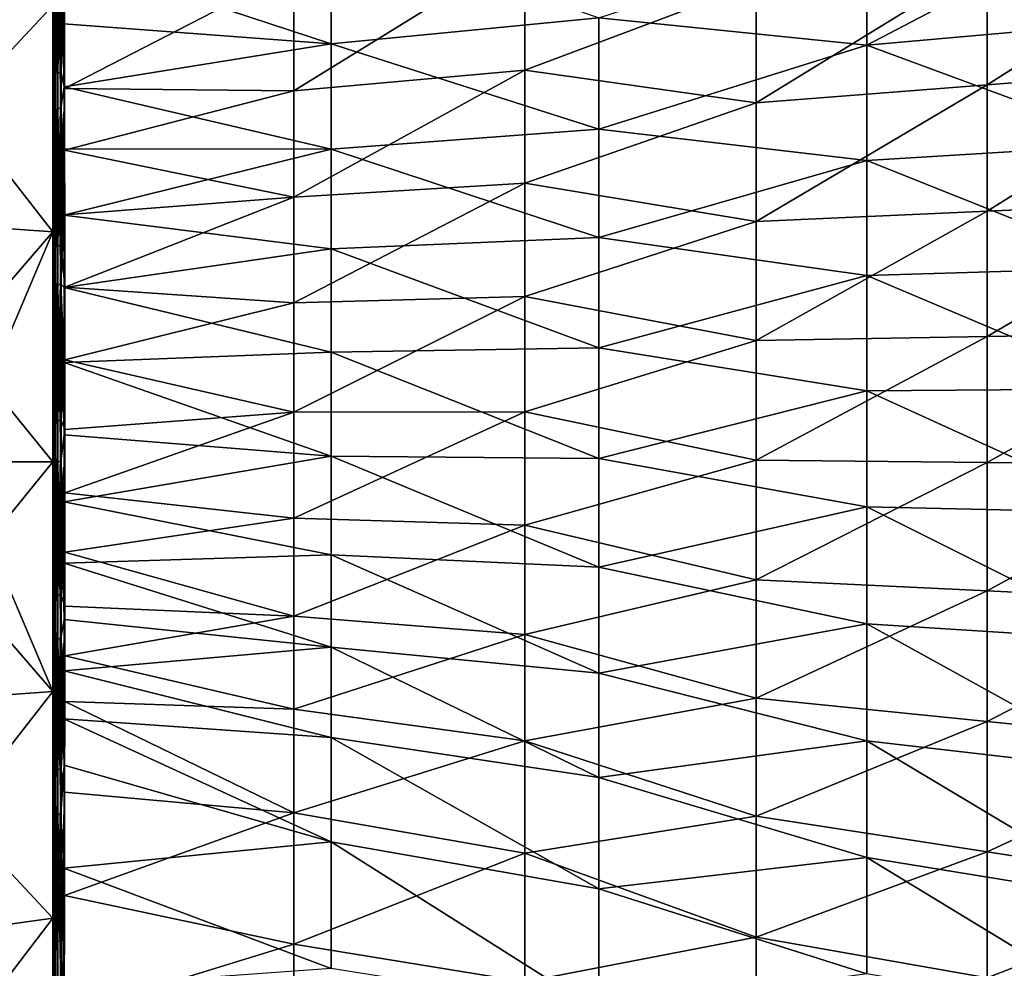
# Model space of a CAD drawing. Header units: metres. Extents: x 59 to 124, y -85 to 86.
# Tile 26 of 186: x 106 to 116, y -5 to 5. Entities that reach past the tile are written whole.
import ezdxf

# ---------------------------------------------------------------- set-up
doc = ezdxf.new("R2010")
doc.units = ezdxf.units.M
doc.layers.add('solid_21414500', color=7, linetype='CONTINUOUS')

msp = doc.modelspace()

# ---------------------------------------------------------------- linework, layer by layer
at = {"layer": 'solid_21414500'}
for points in [[(106.099998, 6.817418, 21.835703), (106.099998, 5.718582, 21.818504), (106.099998, 3.044493, 22.349052)], [(106.099998, 5.715968, 22.142927), (106.099998, 6.817418, 21.835703), (106.099998, 3.044493, 22.349052)], [(106.108078, 5.90818, 22.133303), (106.099998, 5.715968, 22.142927), (106.099998, 4.642505, 22.394587)], [(106.108078, 5.90818, 22.133303), (106.099998, 4.642505, 22.394587), (106.108078, 4.107932, 22.543535)], [(106.108078, 5.90818, 22.133303), (106.108078, 4.107932, 22.543535), (106.126984, 5.915535, 22.161371)], [(106.108078, 4.107932, 22.543535), (106.126984, 4.113386, 22.572033), (106.126984, 5.915535, 22.161371)], [(106.126984, 5.915535, 22.161371), (106.126984, 4.113386, 22.572033), (106.153145, 5.920595, 22.180679)], [(106.126984, 4.113386, 22.572033), (106.153145, 4.117138, 22.591637), (106.153145, 5.920595, 22.180679)], [(106.153145, 5.920595, 22.180679), (106.153145, 4.117138, 22.591637), (106.186104, 5.923274, 22.190903)], [(106.153145, 4.117138, 22.591637), (106.186104, 4.119124, 22.602018), (106.186104, 5.923274, 22.190903)], [(106.186104, 5.923274, 22.190903), (106.186104, 4.119124, 22.602018), (106.221085, 5.235455, 22.360828)], [(114.71257, 4.407128, -20.47464), (117.547081, 5.893139, -19.648436), (117.547081, 4.659848, -19.736872)], [(114.71257, 4.407128, -20.47464), (114.71257, 5.621536, -20.351696), (117.547081, 5.893139, -19.648436)], [(106.104294, 5.587166, 21.822617), (106.099998, 3.044493, 22.349052), (106.099998, 5.718582, 21.818504)], [(106.099998, 4.642505, 22.394587), (106.099998, 5.715968, 22.142927), (106.099998, 3.044493, 22.349052)], [(106.21669, 5.353522, -22.333048), (109.043533, 5.694808, -21.632944), (109.043533, 4.424004, -21.873213)], [(109.043533, 4.424004, -21.873213), (109.043533, 5.694808, -21.632944), (111.878052, 4.696512, -21.149132)], [(106.104294, 5.587168, -21.822617), (106.099998, 5.481796, -21.879198), (106.099998, 4.137067, -22.172831)], [(106.104294, 5.587168, -21.822617), (106.099998, 4.137067, -22.172831), (106.104294, 2.90263, -22.338707)], [(106.104294, 2.902629, 22.338707), (106.099998, 3.044493, 22.349052), (106.104294, 5.587166, 21.822617)], [(106.099998, 5.426475, -22.214258), (106.107742, 5.541493, -22.225935), (106.107742, 3.712158, -22.614422)], [(106.116806, 5.438907, -21.832735), (106.104294, 5.587168, -21.822617), (106.104294, 2.90263, -22.338707)], [(106.104294, 5.587166, 21.822617), (106.116806, 5.438907, 21.832735), (106.116806, 4.097004, 22.123846)], [(106.104294, 2.902629, 22.338707), (106.104294, 5.587166, 21.822617), (106.116806, 4.097004, 22.123846)], [(106.107742, 5.541493, -22.225935), (106.125877, 5.555293, -22.252075), (106.125877, 3.723632, -22.641575)], [(106.107742, 3.712158, -22.614422), (106.107742, 5.541493, -22.225935), (106.125877, 3.723632, -22.641575)], [(106.125877, 5.555293, -22.252075), (106.151054, 5.567679, -22.269547), (106.151054, 3.734312, -22.659981)], [(106.125877, 3.723632, -22.641575), (106.125877, 5.555293, -22.252075), (106.151054, 3.734312, -22.659981)], [(106.151054, 5.567679, -22.269547), (106.182564, 5.578574, -22.278439), (106.182564, 3.744114, -22.669724)], [(106.151054, 3.734312, -22.659981), (106.151054, 5.567679, -22.269547), (106.182564, 3.744114, -22.669724)], [(106.182564, 5.578574, -22.278439), (106.21669, 5.353522, -22.333048), (106.217201, 4.634162, -22.496466)], [(106.182564, 5.578574, -22.278439), (106.217201, 4.634162, -22.496466), (106.217964, 3.966167, -22.629511)], [(106.182564, 3.744114, -22.669724), (106.182564, 5.578574, -22.278439), (106.217964, 3.966167, -22.629511)], [(111.878052, 4.696512, -21.149132), (114.71257, 5.621536, -20.351696), (114.71257, 4.407128, -20.47464)], [(115.984055, 3.988468, 20.175785), (118.428558, 4.180056, 19.531172), (118.428558, 5.539752, 19.462156)], [(115.984055, 5.302532, 20.081326), (115.984055, 3.988468, 20.175785), (118.428558, 5.539752, 19.462156)], [(106.099998, 4.137067, -22.172831), (106.099998, 5.481796, -21.879198), (106.099998, 5.426475, -22.214258)], [(106.099998, 5.384523, -21.84621), (106.116806, 5.438907, -21.832735), (106.116806, 4.097004, -22.123846)], [(106.099998, 5.384523, 21.84621), (106.116806, 4.097004, 22.123846), (106.116806, 5.438907, 21.832735)], [(106.099998, 4.027374, -22.518257), (106.099998, 5.426475, -22.214258), (106.107742, 3.712158, -22.614422)], [(106.099998, 2.777077, -22.383856), (106.099998, 5.426475, -22.214258), (106.099998, 4.027374, -22.518257)], [(106.099998, 2.777077, -22.383856), (106.099998, 4.137067, -22.172831), (106.099998, 5.426475, -22.214258)], [(106.116806, 4.097004, -22.123846), (106.116806, 5.438907, -21.832735), (106.104294, 2.90263, -22.338707)], [(108.650543, 3.924353, 22.044376), (111.095047, 4.145001, 21.409319), (111.095047, 5.434763, 21.221855)], [(108.650543, 5.203555, 21.823481), (108.650543, 3.924353, 22.044376), (111.095047, 5.434763, 21.221855)], [(111.095047, 5.434763, 21.221855), (111.095047, 4.145001, 21.409319), (113.539551, 5.065289, 20.700499)], [(106.099998, 4.829924, 18.811029), (106.099998, 2.712118, 22.335918), (106.099998, 5.384523, 21.84621)], [(106.099998, 4.829924, -18.811029), (106.099998, 5.384523, -21.84621), (106.099998, 2.712118, -22.335918)], [(106.099998, 5.384523, -21.84621), (106.116806, 2.739843, -22.332561), (106.099998, 2.712118, -22.335918)], [(106.099998, 5.384523, -21.84621), (106.116806, 4.097004, -22.123846), (106.116806, 2.739843, -22.332561)], [(106.099998, 2.712118, 22.335918), (106.116806, 4.097004, 22.123846), (106.099998, 5.384523, 21.84621)], [(106.217201, 4.634162, -22.496466), (106.21669, 5.353522, -22.333048), (109.043533, 4.424004, -21.873213)], [(106.186104, 4.119124, 22.602018), (106.223175, 3.94921, 22.631966), (106.221085, 5.235455, 22.360828)], [(106.221085, 5.235455, 22.360828), (106.223175, 3.94921, 22.631966), (108.650543, 5.203555, 21.823481)], [(113.539551, 3.796859, 20.8204), (115.984055, 3.988468, 20.175785), (115.984055, 5.302532, 20.081326)], [(113.539551, 5.065289, 20.700499), (113.539551, 3.796859, 20.8204), (115.984055, 5.302532, 20.081326)], [(106.099998, 2.434099, -19.268036), (104, 2.582376, -20.44146), (104, 5.123928, -19.956659)], [(106.099998, 2.434099, -19.268036), (104, 5.123928, -19.956659), (106.099998, 4.829924, -18.811029)], [(106.099998, 4.829924, 18.811029), (104, 5.123928, 19.956659), (104, 2.582376, 20.44146)], [(106.223175, 3.94921, 22.631966), (108.650543, 3.924353, 22.044376), (108.650543, 5.203555, 21.823481)], [(111.095047, 4.145001, 21.409319), (113.539551, 3.796859, 20.8204), (113.539551, 5.065289, 20.700499)], [(106.099998, 4.829924, 18.811029), (104, 2.582376, 20.44146), (106.099998, 2.434099, 19.268036)], [(106.099998, 4.829924, 18.811029), (106.099998, 2.434099, 19.268036), (106.099998, 2.712118, 22.335918)], [(106.099998, 2.434099, -19.268036), (106.099998, 4.829924, -18.811029), (106.099998, 2.712118, -22.335918)], [(109.043533, 4.424004, -21.873213), (111.878052, 4.696512, -21.149132), (111.878052, 3.520101, -21.270601)], [(111.878052, 3.520101, -21.270601), (111.878052, 4.696512, -21.149132), (114.71257, 4.407128, -20.47464)], [(106.099998, 4.642505, 22.394587), (106.099998, 3.044493, 22.349052), (106.099998, 0.325177, 22.553125)], [(106.099998, 3.662837, 22.583149), (106.099998, 4.642505, 22.394587), (106.099998, 0.325177, 22.553125)], [(106.108078, 4.107932, 22.543535), (106.099998, 4.642505, 22.394587), (106.099998, 3.662837, 22.583149)], [(106.217964, 3.966167, -22.629511), (106.217201, 4.634162, -22.496466), (109.043533, 4.424004, -21.873213)], [(114.71257, 4.407128, -20.47464), (117.547081, 4.659848, -19.736872), (117.547081, 3.359917, -19.791973)], [(106.217964, 3.966167, -22.629511), (109.043533, 4.424004, -21.873213), (109.043533, 3.308799, -22.020554)], [(109.043533, 3.308799, -22.020554), (109.043533, 4.424004, -21.873213), (111.878052, 3.520101, -21.270601)], [(111.878052, 3.520101, -21.270601), (114.71257, 4.407128, -20.47464), (114.71257, 3.189096, -20.549202)], [(114.71257, 3.189096, -20.549202), (114.71257, 4.407128, -20.47464), (117.547081, 3.359917, -19.791973)], [(115.984055, 2.652635, 20.231829), (118.428558, 2.761778, 19.573332), (118.428558, 4.180056, 19.531172)], [(115.984055, 3.988468, 20.175785), (115.984055, 2.652635, 20.231829), (118.428558, 4.180056, 19.531172)], [(106.104294, 2.90263, -22.338707), (106.099998, 4.137067, -22.172831), (106.099998, 2.777077, -22.383856)], [(106.108078, 4.107932, 22.543535), (106.099998, 3.662837, 22.583149), (106.099998, 2.698868, 22.717394)], [(106.108078, 4.107932, 22.543535), (106.099998, 2.698868, 22.717394), (106.108078, 2.279399, 22.797796)], [(106.099998, 2.712118, 22.335918), (106.116806, 2.739843, 22.332561), (106.116806, 4.097004, 22.123846)], [(106.104294, 2.902629, 22.338707), (106.116806, 4.097004, 22.123846), (106.116806, 2.739843, 22.332561)], [(106.116806, 2.739843, -22.332561), (106.116806, 4.097004, -22.123846), (106.104294, 2.90263, -22.338707)], [(106.108078, 4.107932, 22.543535), (106.108078, 2.279399, 22.797796), (106.126984, 4.113386, 22.572033)], [(106.108078, 2.279399, 22.797796), (106.126984, 2.281951, 22.8267), (106.126984, 4.113386, 22.572033)], [(106.126984, 4.113386, 22.572033), (106.126984, 2.281951, 22.8267), (106.153145, 4.117138, 22.591637)], [(106.126984, 2.281951, 22.8267), (106.153145, 2.283707, 22.846582), (106.153145, 4.117138, 22.591637)], [(106.153145, 4.117138, 22.591637), (106.153145, 2.283707, 22.846582), (106.186104, 4.119124, 22.602018)], [(106.153145, 2.283707, 22.846582), (106.186104, 2.284636, 22.857111), (106.186104, 4.119124, 22.602018)], [(106.186104, 4.119124, 22.602018), (106.186104, 2.284636, 22.857111), (106.223175, 3.94921, 22.631966)], [(108.650543, 2.800706, 22.170618), (111.095047, 2.94624, 21.517302), (111.095047, 4.145001, 21.409319)], [(108.650543, 3.924353, 22.044376), (108.650543, 2.800706, 22.170618), (111.095047, 4.145001, 21.409319)], [(111.095047, 4.145001, 21.409319), (111.095047, 2.94624, 21.517302), (113.539551, 3.796859, 20.8204)], [(106.099998, 2.805117, -22.704245), (106.099998, 4.027374, -22.518257), (106.107742, 3.712158, -22.614422)], [(106.099998, 0.031743, -22.555449), (106.099998, 4.027374, -22.518257), (106.099998, 2.805117, -22.704245)], [(106.099998, 1.407042, -22.51153), (106.099998, 2.777077, -22.383856), (106.099998, 4.027374, -22.518257)], [(106.099998, 0.031743, -22.555449), (106.099998, 1.407042, -22.51153), (106.099998, 4.027374, -22.518257)], [(106.182564, 3.744114, -22.669724), (106.217964, 3.966167, -22.629511), (106.218315, 3.312882, -22.737518)], [(106.218315, 3.312882, -22.737518), (106.217964, 3.966167, -22.629511), (109.043533, 3.308799, -22.020554)], [(113.539551, 2.543471, 20.890327), (115.984055, 2.652635, 20.231829), (115.984055, 3.988468, 20.175785)], [(113.539551, 3.796859, 20.8204), (113.539551, 2.543471, 20.890327), (115.984055, 3.988468, 20.175785)], [(106.186104, 2.284636, 22.857111), (106.224251, 3.295717, 22.739155), (106.223175, 3.94921, 22.631966)], [(106.223175, 3.94921, 22.631966), (106.224251, 3.295717, 22.739155), (108.650543, 3.924353, 22.044376)], [(106.224251, 3.295717, 22.739155), (108.650543, 2.800706, 22.170618), (108.650543, 3.924353, 22.044376)], [(111.095047, 2.94624, 21.517302), (113.539551, 2.543471, 20.890327), (113.539551, 3.796859, 20.8204)], [(106.099998, 2.805117, -22.704245), (106.107742, 3.712158, -22.614422), (106.107742, 1.854843, -22.831242)], [(106.099998, -3.507928, 22.602058), (106.099998, 3.662837, 22.583149), (106.099998, 0.325177, 22.553125)], [(106.099998, -3.507928, 22.602058), (106.099998, 2.698868, 22.717394), (106.099998, 3.662837, 22.583149)], [(106.107742, 3.712158, -22.614422), (106.125877, 3.723632, -22.641575), (106.125877, 1.863321, -22.859388)], [(106.107742, 1.854843, -22.831242), (106.107742, 3.712158, -22.614422), (106.125877, 1.863321, -22.859388)], [(106.125877, 3.723632, -22.641575), (106.151054, 3.734312, -22.659981), (106.151054, 1.871799, -22.878757)], [(106.125877, 1.863321, -22.859388), (106.125877, 3.723632, -22.641575), (106.151054, 1.871799, -22.878757)], [(106.151054, 3.734312, -22.659981), (106.182564, 3.744114, -22.669724), (106.182564, 1.880194, -22.889425)], [(106.151054, 1.871799, -22.878757), (106.151054, 3.734312, -22.659981), (106.182564, 1.880194, -22.889425)], [(106.182564, 3.744114, -22.669724), (106.218315, 3.312882, -22.737518), (106.216568, 2.609245, -22.825151)], [(106.182564, 1.880194, -22.889425), (106.182564, 3.744114, -22.669724), (106.216568, 2.609245, -22.825151)], [(109.043533, 3.308799, -22.020554), (111.878052, 3.520101, -21.270601), (111.878052, 2.372558, -21.342836)], [(111.878052, 2.372558, -21.342836), (111.878052, 3.520101, -21.270601), (114.71257, 3.189096, -20.549202)], [(114.71257, 3.189096, -20.549202), (117.547081, 3.359917, -19.791973), (117.547081, 2.056837, -19.827042)], [(106.186104, 2.284636, 22.857111), (106.225212, 2.612075, 22.82345), (106.224251, 3.295717, 22.739155)], [(106.216568, 2.609245, -22.825151), (106.218315, 3.312882, -22.737518), (109.043533, 3.308799, -22.020554)], [(106.216568, 2.609245, -22.825151), (109.043533, 3.308799, -22.020554), (109.043533, 2.25323, -22.107397)], [(106.224251, 3.295717, 22.739155), (106.225212, 2.612075, 22.82345), (108.650543, 2.800706, 22.170618)], [(109.043533, 2.25323, -22.107397), (109.043533, 3.308799, -22.020554), (111.878052, 2.372558, -21.342836)], [(111.878052, 2.372558, -21.342836), (114.71257, 3.189096, -20.549202), (114.71257, 1.970517, -20.596287)], [(114.71257, 1.970517, -20.596287), (114.71257, 3.189096, -20.549202), (117.547081, 2.056837, -19.827042)], [(106.104294, 2.902629, 22.338707), (106.099998, 0.325177, 22.553125), (106.099998, 3.044493, 22.349052)], [(108.650543, 1.681073, 22.247246), (111.095047, 1.749589, 21.582989), (111.095047, 2.94624, 21.517302)], [(108.650543, 2.800706, 22.170618), (108.650543, 1.681073, 22.247246), (111.095047, 2.94624, 21.517302)], [(111.095047, 2.94624, 21.517302), (111.095047, 1.749589, 21.582989), (113.539551, 2.543471, 20.890327)], [(106.104294, 2.90263, -22.338707), (106.099998, 2.777077, -22.383856), (106.099998, 1.407042, -22.51153)], [(106.104294, 2.90263, -22.338707), (106.099998, 1.407042, -22.51153), (106.104294, 0.175345, -22.525814)], [(106.104294, 0.175344, 22.525814), (106.099998, 0.325177, 22.553125), (106.104294, 2.902629, 22.338707)], [(106.116806, 2.739843, -22.332561), (106.104294, 2.90263, -22.338707), (106.104294, 0.175345, -22.525814)], [(106.104294, 2.902629, 22.338707), (106.116806, 2.739843, 22.332561), (106.116806, 1.372477, 22.458101)], [(106.104294, 0.175344, 22.525814), (106.104294, 2.902629, 22.338707), (106.116806, 1.372477, 22.458101)], [(106.099998, 1.745666, -22.800165), (106.099998, 2.805117, -22.704245), (106.107742, 1.854843, -22.831242)], [(106.099998, -2.318889, -22.76022), (106.099998, 2.805117, -22.704245), (106.099998, 1.745666, -22.800165)], [(106.099998, -3.093271, -22.665659), (106.099998, 2.805117, -22.704245), (106.099998, -2.318889, -22.76022)], [(106.099998, 0.031743, -22.555449), (106.099998, 2.805117, -22.704245), (106.099998, -3.093271, -22.665659)], [(106.099998, 2.712118, -22.335918), (106.116806, 2.739843, -22.332561), (106.116806, 1.372477, -22.458101)], [(106.099998, 2.712118, 22.335918), (106.116806, 1.372477, 22.458101), (106.116806, 2.739843, 22.332561)], [(106.099998, 0, 22.5), (106.099998, 2.712118, 22.335918), (106.099998, 0, 19.4212)], [(106.099998, 2.434099, 19.268036), (106.099998, 0, 19.4212), (106.099998, 2.712118, 22.335918)], [(106.099998, 2.434099, -19.268036), (106.099998, 2.712118, -22.335918), (106.099998, 0, -22.5)], [(106.099998, 2.712118, -22.335918), (106.116806, 1.372477, -22.458101), (106.116806, 0, -22.5)], [(106.099998, 2.712118, -22.335918), (106.116806, 0, -22.5), (106.099998, 0, -22.5)], [(106.099998, 0, 22.5), (106.116806, 1.372477, 22.458101), (106.099998, 2.712118, 22.335918)], [(106.116806, 1.372477, -22.458101), (106.116806, 2.739843, -22.332561), (106.104294, 0.175345, -22.525814)], [(106.225212, 2.612075, 22.82345), (106.225975, 1.845823, 22.889906), (108.650543, 2.800706, 22.170618)], [(106.225975, 1.845823, 22.889906), (108.650543, 1.681073, 22.247246), (108.650543, 2.800706, 22.170618)], [(115.984055, 1.324796, 20.267334), (118.428558, 1.36737, 19.599613), (118.428558, 2.761778, 19.573332)], [(115.984055, 2.652635, 20.231829), (115.984055, 1.324796, 20.267334), (118.428558, 2.761778, 19.573332)], [(106.099998, -2.550039, 22.732994), (106.099998, 1.692712, 22.804293), (106.099998, 2.698868, 22.717394)], [(106.108078, 2.279399, 22.797796), (106.099998, 2.698868, 22.717394), (106.099998, 1.692712, 22.804293)], [(106.099998, -3.507928, 22.602058), (106.099998, -2.550039, 22.732994), (106.099998, 2.698868, 22.717394)], [(106.182564, 1.880194, -22.889425), (106.216568, 2.609245, -22.825151), (106.218132, 1.842715, -22.891453)], [(106.186104, 2.284636, 22.857111), (106.225975, 1.845823, 22.889906), (106.225212, 2.612075, 22.82345)], [(106.218132, 1.842715, -22.891453), (106.216568, 2.609245, -22.825151), (109.043533, 2.25323, -22.107397)], [(113.539551, 1.282203, 20.935057), (115.984055, 1.324796, 20.267334), (115.984055, 2.652635, 20.231829)], [(113.539551, 2.543471, 20.890327), (113.539551, 1.282203, 20.935057), (115.984055, 2.652635, 20.231829)], [(106.099998, 2.434099, 19.268036), (104, 2.582376, 20.44146), (104, 0, 20.603952)], [(105.065506, 0, -20.040102), (104, 2.582376, -20.44146), (106.099998, 0, -19.4212)], [(106.099998, 2.434099, -19.268036), (106.099998, 0, -19.4212), (104, 2.582376, -20.44146)], [(111.095047, 1.749589, 21.582989), (113.539551, 1.282203, 20.935057), (113.539551, 2.543471, 20.890327)], [(106.099998, 2.434099, 19.268036), (104, 0, 20.603952), (105.065506, 0, 20.040102)], [(106.099998, 2.434099, 19.268036), (105.065506, 0, 20.040102), (106.099998, 0, 19.4212)], [(106.099998, 2.434099, -19.268036), (106.099998, 0, -22.5), (106.099998, 0, -19.4212)], [(109.043533, 2.25323, -22.107397), (111.878052, 2.372558, -21.342836), (111.878052, 1.205466, -21.390369)], [(111.878052, 1.205466, -21.390369), (111.878052, 2.372558, -21.342836), (114.71257, 1.970517, -20.596287)], [(106.108078, 2.279399, 22.797796), (106.099998, 1.692712, 22.804293), (106.099998, 0.604391, 22.857695)], [(106.108078, 2.279399, 22.797796), (106.099998, 0.604391, 22.857695), (106.108078, 0.43596, 22.90266)], [(106.108078, 2.279399, 22.797796), (106.108078, 0.43596, 22.90266), (106.126984, 2.281951, 22.8267)], [(106.108078, 0.43596, 22.90266), (106.126984, 0.436635, 22.931667), (106.126984, 2.281951, 22.8267)], [(106.126984, 2.281951, 22.8267), (106.126984, 0.436635, 22.931667), (106.153145, 2.283707, 22.846582)], [(106.126984, 0.436635, 22.931667), (106.153145, 0.4371, 22.951622), (106.153145, 2.283707, 22.846582)], [(106.153145, 2.283707, 22.846582), (106.153145, 0.4371, 22.951622), (106.186104, 2.284636, 22.857111)], [(106.153145, 0.4371, 22.951622), (106.186104, 0.437346, 22.962189), (106.186104, 2.284636, 22.857111)], [(106.186104, 2.284636, 22.857111), (106.186104, 0.437346, 22.962189), (106.225975, 1.845823, 22.889906)], [(106.218132, 1.842715, -22.891453), (109.043533, 2.25323, -22.107397), (109.043533, 1.158802, -22.164946)], [(109.043533, 1.158802, -22.164946), (109.043533, 2.25323, -22.107397), (111.878052, 1.205466, -21.390369)], [(114.71257, 1.970517, -20.596287), (117.547081, 2.056837, -19.827042), (117.547081, 0.769533, -19.847851)], [(106.151054, 1.871799, -22.878757), (106.182564, 1.880194, -22.889425), (106.182564, 0.006189, -22.967445)], [(106.182564, 1.880194, -22.889425), (106.218132, 1.842715, -22.891453), (106.220078, 1.050447, -22.938807)], [(106.182564, 1.880194, -22.889425), (106.220078, 1.050447, -22.938807), (106.217628, 0.282672, -22.964132)], [(106.182564, 0.006189, -22.967445), (106.182564, 1.880194, -22.889425), (106.217628, 0.282672, -22.964132)], [(111.878052, 1.205466, -21.390369), (114.71257, 1.970517, -20.596287), (114.71257, 0.750255, -20.625139)], [(114.71257, 0.750255, -20.625139), (114.71257, 1.970517, -20.596287), (117.547081, 0.769533, -19.847851)], [(106.099998, 1.745666, -22.800165), (106.107742, 1.854843, -22.831242), (106.107742, -0.013768, -22.907589)], [(106.107742, 1.854843, -22.831242), (106.125877, 1.863321, -22.859388), (106.125877, -0.007688, -22.936274)], [(106.107742, -0.013768, -22.907589), (106.107742, 1.854843, -22.831242), (106.125877, -0.007688, -22.936274)], [(106.125877, 1.863321, -22.859388), (106.151054, 1.871799, -22.878757), (106.151054, -0.001008, -22.956203)], [(106.125877, -0.007688, -22.936274), (106.125877, 1.863321, -22.859388), (106.151054, -0.001008, -22.956203)], [(106.151054, -0.001008, -22.956203), (106.151054, 1.871799, -22.878757), (106.182564, 0.006189, -22.967445)], [(106.186104, 0.437346, 22.962189), (106.226418, 1.078948, 22.936396), (106.225975, 1.845823, 22.889906)], [(106.220078, 1.050447, -22.938807), (106.218132, 1.842715, -22.891453), (109.043533, 1.158802, -22.164946)], [(106.225975, 1.845823, 22.889906), (106.226418, 1.078948, 22.936396), (108.650543, 1.681073, 22.247246)], [(106.099998, 0.836849, -22.85041), (106.099998, 1.745666, -22.800165), (106.107742, -0.013768, -22.907589)], [(106.099998, -1.536687, -22.817827), (106.099998, 1.745666, -22.800165), (106.099998, 0.836849, -22.85041)], [(106.099998, -2.318889, -22.76022), (106.099998, 1.745666, -22.800165), (106.099998, -1.536687, -22.817827)], [(106.099998, -1.568478, 22.816088), (106.099998, 0.604391, 22.857695), (106.099998, 1.692712, 22.804293)], [(106.099998, -2.550039, 22.732994), (106.099998, -1.568478, 22.816088), (106.099998, 1.692712, 22.804293)], [(106.226418, 1.078948, 22.936396), (108.650543, 0.522387, 22.292078), (108.650543, 1.681073, 22.247246)], [(108.650543, 0.522387, 22.292078), (111.095047, 0.528574, 21.621004), (111.095047, 1.749589, 21.582989)], [(108.650543, 1.681073, 22.247246), (108.650543, 0.522387, 22.292078), (111.095047, 1.749589, 21.582989)], [(111.095047, 1.749589, 21.582989), (111.095047, 0.528574, 21.621004), (113.539551, 1.282203, 20.935057)], [(106.104294, 0.175345, -22.525814), (106.099998, 1.407042, -22.51153), (106.099998, 0.031743, -22.555449)], [(106.099998, 0, 22.5), (106.116806, 0, 22.5), (106.116806, 1.372477, 22.458101)], [(106.116806, 1.372477, -22.458101), (106.104294, 0.175345, -22.525814), (106.116806, 0, -22.5)], [(106.104294, 0.175344, 22.525814), (106.116806, 1.372477, 22.458101), (106.116806, 0, 22.5)], [(115.984055, -0.008073, 20.281874), (118.428558, -0.030934, 19.609713), (118.428558, 1.36737, 19.599613)], [(115.984055, 1.324796, 20.267334), (115.984055, -0.008073, 20.281874), (118.428558, 1.36737, 19.599613)], [(111.095047, 0.528574, 21.621004), (113.539551, 0.01477, 20.954035), (113.539551, 1.282203, 20.935057)], [(113.539551, 0.01477, 20.954035), (115.984055, -0.008073, 20.281874), (115.984055, 1.324796, 20.267334)], [(113.539551, 1.282203, 20.935057), (113.539551, 0.01477, 20.954035), (115.984055, 1.324796, 20.267334)], [(106.220078, 1.050447, -22.938807), (109.043533, 1.158802, -22.164946), (109.043533, 0.059528, -22.190285)], [(109.043533, 1.158802, -22.164946), (111.878052, 1.205466, -21.390369), (111.878052, 0.033224, -21.410885)], [(109.043533, 0.059528, -22.190285), (109.043533, 1.158802, -22.164946), (111.878052, 0.033224, -21.410885)], [(111.878052, 0.033224, -21.410885), (111.878052, 1.205466, -21.390369), (114.71257, 0.750255, -20.625139)], [(106.186104, 0.437346, 22.962189), (106.226593, 0.342228, 22.961496), (106.226418, 1.078948, 22.936396)], [(106.217628, 0.282672, -22.964132), (106.220078, 1.050447, -22.938807), (109.043533, 0.059528, -22.190285)], [(106.226418, 1.078948, 22.936396), (106.226593, 0.342228, 22.961496), (108.650543, 0.522387, 22.292078)], [(106.099998, 0.026144, -22.868582), (106.099998, 0.836849, -22.85041), (106.107742, -0.013768, -22.907589)], [(106.099998, -0.753376, -22.855858), (106.099998, 0.836849, -22.85041), (106.099998, 0.026144, -22.868582)], [(106.099998, -1.536687, -22.817827), (106.099998, 0.836849, -22.85041), (106.099998, -0.753376, -22.855858)], [(111.878052, 0.033224, -21.410885), (114.71257, 0.750255, -20.625139), (114.71257, -0.477933, -20.63035)], [(114.71257, 0.750255, -20.625139), (117.547081, 0.769533, -19.847851), (117.547081, -0.540445, -19.850973)], [(114.71257, -0.477933, -20.63035), (114.71257, 0.750255, -20.625139), (117.547081, -0.540445, -19.850973)], [(106.099998, -1.568478, 22.816088), (106.099998, -0.497613, 22.86377), (106.099998, 0.604391, 22.857695)], [(106.108078, 0.43596, 22.90266), (106.099998, 0.604391, 22.857695), (106.099998, -0.497613, 22.86377)], [(106.226555, -0.331049, 22.963089), (108.650543, -0.596625, 22.293291), (108.650543, 0.522387, 22.292078)], [(106.226593, 0.342228, 22.961496), (106.226555, -0.331049, 22.963089), (108.650543, 0.522387, 22.292078)], [(108.650543, -0.596625, 22.293291), (111.095047, -0.67285, 21.621613), (111.095047, 0.528574, 21.621004)], [(108.650543, 0.522387, 22.292078), (108.650543, -0.596625, 22.293291), (111.095047, 0.528574, 21.621004)], [(111.095047, 0.528574, 21.621004), (111.095047, -0.67285, 21.621613), (113.539551, 0.01477, 20.954035)], [(106.108078, 0.43596, 22.90266), (106.099998, -0.497613, 22.86377), (106.108078, -1.409948, 22.864546)], [(106.108078, 0.43596, 22.90266), (106.108078, -1.409948, 22.864546), (106.126984, 0.436635, 22.931667)], [(106.108078, -1.409948, 22.864546), (106.126984, -1.411609, 22.893513), (106.126984, 0.436635, 22.931667)], [(106.126984, 0.436635, 22.931667), (106.126984, -1.411609, 22.893513), (106.153145, 0.4371, 22.951622)], [(106.126984, -1.411609, 22.893513), (106.153145, -1.412752, 22.913441), (106.153145, 0.4371, 22.951622)], [(106.153145, 0.4371, 22.951622), (106.153145, -1.412752, 22.913441), (106.186104, 0.437346, 22.962189)], [(106.153145, -1.412752, 22.913441), (106.186104, -1.413357, 22.923992), (106.186104, 0.437346, 22.962189)], [(106.186104, 0.437346, 22.962189), (106.186104, -1.413357, 22.923992), (106.226593, 0.342228, 22.961496)], [(106.099998, -3.507928, 22.602058), (106.099998, 0.325177, 22.553125), (106.099998, -2.398126, 22.427622)], [(106.104294, 0.175344, 22.525814), (106.099998, -2.398126, 22.427622), (106.099998, 0.325177, 22.553125)], [(106.186104, -1.413357, 22.923992), (106.226555, -0.331049, 22.963089), (106.226593, 0.342228, 22.961496)], [(106.182564, 0.006189, -22.967445), (106.217628, 0.282672, -22.964132), (106.217651, -0.424694, -22.963026)], [(106.217651, -0.424694, -22.963026), (106.217628, 0.282672, -22.964132), (109.043533, 0.059528, -22.190285)], [(106.104294, 0.175345, -22.525814), (106.099998, 0.031743, -22.555449), (106.099998, -1.344028, -22.515402)], [(106.104294, 0.175345, -22.525814), (106.099998, -1.344028, -22.515402), (106.104294, -2.554522, -22.381186)], [(106.104294, -2.554523, 22.381186), (106.099998, -2.398126, 22.427622), (106.104294, 0.175344, 22.525814)], [(106.104294, 0.175345, -22.525814), (106.104294, -2.554522, -22.381186), (106.116806, 0, -22.5)], [(106.104294, -2.554523, 22.381186), (106.104294, 0.175344, 22.525814), (106.116806, 0, 22.5)], [(106.099998, 0, 19.4212), (105.065506, 0, 20.040102), (104, -2.582376, 20.44146)], [(106.099998, -2.434099, 19.268036), (106.099998, 0, 19.4212), (104, -2.582376, 20.44146)], [(106.099998, 0.031743, -22.555449), (106.099998, -3.093271, -22.665659), (106.099998, -3.893507, -22.531788)], [(106.099998, -1.344028, -22.515402), (106.099998, 0.031743, -22.555449), (106.099998, -3.893507, -22.531788)], [(106.099998, -0.753376, -22.855858), (106.099998, 0.026144, -22.868582), (106.107742, -0.013768, -22.907589)], [(106.099998, -2.712118, -22.335918), (106.099998, 0, -19.4212), (106.099998, 0, -22.5)], [(106.099998, 0, 22.5), (106.099998, 0, 19.4212), (106.099998, -2.434099, 19.268036)], [(106.099998, 0, -22.5), (106.116806, 0, -22.5), (106.116806, -2.712036, -22.335955)], [(106.099998, -2.712118, -22.335918), (106.099998, 0, -22.5), (106.116806, -2.712036, -22.335955)], [(106.104294, -2.554522, -22.381186), (106.116806, -2.712036, -22.335955), (106.116806, 0, -22.5)], [(106.151054, -0.001008, -22.956203), (106.182564, 0.006189, -22.967445), (106.182564, -1.867924, -22.895407)], [(106.182564, 0.006189, -22.967445), (106.217651, -0.424694, -22.963026), (106.218628, -1.074593, -22.940542)], [(106.182564, 0.006189, -22.967445), (106.218628, -1.074593, -22.940542), (106.219009, -1.671496, -22.907137)], [(106.182564, -1.867924, -22.895407), (106.182564, 0.006189, -22.967445), (106.219009, -1.671496, -22.907137)], [(106.217651, -0.424694, -22.963026), (109.043533, 0.059528, -22.190285), (109.043533, -0.985584, -22.176025)], [(109.043533, 0.059528, -22.190285), (111.878052, 0.033224, -21.410885), (111.878052, -1.11716, -21.398554)], [(109.043533, -0.985584, -22.176025), (109.043533, 0.059528, -22.190285), (111.878052, -1.11716, -21.398554)], [(111.095047, -0.67285, 21.621613), (113.539551, -1.249431, 20.94175), (113.539551, 0.01477, 20.954035)], [(111.878052, -1.11716, -21.398554), (111.878052, 0.033224, -21.410885), (114.71257, -0.477933, -20.63035)], [(113.539551, 0.01477, 20.954035), (113.539551, -1.249431, 20.94175), (115.984055, -0.008073, 20.281874)], [(106.099998, -2.434099, -19.268036), (104, -2.582376, -20.44146), (104, 0, -20.603952)], [(106.099998, -2.434099, -19.268036), (104, 0, -20.603952), (105.065506, 0, -20.040102)], [(106.099998, -2.434099, -19.268036), (105.065506, 0, -20.040102), (106.099998, 0, -19.4212)], [(106.099998, -2.712118, -22.335918), (106.099998, -2.434099, -19.268036), (106.099998, 0, -19.4212)], [(106.099998, -2.712118, 22.335918), (106.099998, 0, 22.5), (106.099998, -2.434099, 19.268036)], [(106.099998, -2.712118, 22.335918), (106.116806, -2.712036, 22.335955), (106.116806, 0, 22.5)], [(106.099998, -2.712118, 22.335918), (106.116806, 0, 22.5), (106.099998, 0, 22.5)], [(106.099998, -0.753376, -22.855858), (106.107742, -0.013768, -22.907589), (106.107742, -1.882495, -22.834387)], [(106.104294, -2.554523, 22.381186), (106.116806, 0, 22.5), (106.116806, -2.712036, 22.335955)], [(106.107742, -0.013768, -22.907589), (106.125877, -0.007688, -22.936274), (106.125877, -1.878778, -22.8634)], [(106.107742, -1.882495, -22.834387), (106.107742, -0.013768, -22.907589), (106.125877, -1.878778, -22.8634)], [(106.125877, -0.007688, -22.936274), (106.151054, -0.001008, -22.956203), (106.151054, -1.873893, -22.883718)], [(106.125877, -1.878778, -22.8634), (106.125877, -0.007688, -22.936274), (106.151054, -1.873893, -22.883718)], [(106.151054, -1.873893, -22.883718), (106.151054, -0.001008, -22.956203), (106.182564, -1.867924, -22.895407)], [(113.539551, -1.249431, 20.94175), (115.984055, -1.367794, 20.271435), (115.984055, -0.008073, 20.281874)], [(115.984055, -0.008073, 20.281874), (115.984055, -1.367794, 20.271435), (118.428558, -0.030934, 19.609713)], [(115.984055, -1.367794, 20.271435), (118.428558, -1.486175, 19.60112), (118.428558, -0.030934, 19.609713)], [(106.186104, -1.413357, 22.923992), (106.226379, -0.955925, 22.944574), (106.226555, -0.331049, 22.963089)], [(106.226555, -0.331049, 22.963089), (106.226379, -0.955925, 22.944574), (108.650543, -0.596625, 22.293291)], [(106.108078, -1.409948, 22.864546), (106.099998, -0.497613, 22.86377), (106.099998, -1.568478, 22.816088)], [(106.218628, -1.074593, -22.940542), (106.217651, -0.424694, -22.963026), (109.043533, -0.985584, -22.176025)], [(111.878052, -1.11716, -21.398554), (114.71257, -0.477933, -20.63035), (114.71257, -1.715376, -20.612118)], [(114.71257, -0.477933, -20.63035), (117.547081, -0.540445, -19.850973), (117.547081, -1.895326, -19.836512)], [(114.71257, -1.715376, -20.612118), (114.71257, -0.477933, -20.63035), (117.547081, -1.895326, -19.836512)], [(106.226379, -0.955925, 22.944574), (108.650543, -1.636257, 22.257824), (108.650543, -0.596625, 22.293291)], [(108.650543, -0.596625, 22.293291), (108.650543, -1.636257, 22.257824), (111.095047, -0.67285, 21.621613)], [(108.650543, -1.636257, 22.257824), (111.095047, -1.830489, 21.590502), (111.095047, -0.67285, 21.621613)], [(111.095047, -0.67285, 21.621613), (111.095047, -1.830489, 21.590502), (113.539551, -1.249431, 20.94175)], [(106.099998, -1.536687, -22.817827), (106.099998, -0.753376, -22.855858), (106.107742, -1.882495, -22.834387)], [(106.186104, -1.413357, 22.923992), (106.22599, -1.528319, 22.914707), (106.226379, -0.955925, 22.944574)], [(106.218628, -1.074593, -22.940542), (109.043533, -0.985584, -22.176025), (109.043533, -1.964772, -22.137197)], [(106.226379, -0.955925, 22.944574), (106.22599, -1.528319, 22.914707), (108.650543, -1.636257, 22.257824)], [(109.043533, -0.985584, -22.176025), (111.878052, -1.11716, -21.398554), (111.878052, -2.237132, -21.365198)], [(109.043533, -1.964772, -22.137197), (109.043533, -0.985584, -22.176025), (111.878052, -2.237132, -21.365198)], [(106.219009, -1.671496, -22.907137), (106.218628, -1.074593, -22.940542), (109.043533, -1.964772, -22.137197)], [(111.878052, -2.237132, -21.365198), (111.878052, -1.11716, -21.398554), (114.71257, -1.715376, -20.612118)], [(111.095047, -1.830489, 21.590502), (113.539551, -2.502873, 20.909561), (113.539551, -1.249431, 20.94175)], [(113.539551, -1.249431, 20.94175), (113.539551, -2.502873, 20.909561), (115.984055, -1.367794, 20.271435)], [(106.099998, -1.344028, -22.515402), (106.099998, -3.893507, -22.531788), (106.099998, -4.78211, -22.354944)], [(106.099998, -2.714795, -22.391497), (106.099998, -1.344028, -22.515402), (106.099998, -4.78211, -22.354944)], [(106.104294, -2.554522, -22.381186), (106.099998, -1.344028, -22.515402), (106.099998, -2.714795, -22.391497)], [(106.108078, -1.409948, 22.864546), (106.099998, -1.568478, 22.816088), (106.099998, -2.550039, 22.732994)], [(106.108078, -1.409948, 22.864546), (106.099998, -2.550039, 22.732994), (106.108078, -3.24698, 22.682388)], [(106.108078, -1.409948, 22.864546), (106.108078, -3.24698, 22.682388), (106.126984, -1.411609, 22.893513)], [(106.108078, -3.24698, 22.682388), (106.126984, -3.251459, 22.711056), (106.126984, -1.411609, 22.893513)], [(106.126984, -1.411609, 22.893513), (106.126984, -3.251459, 22.711056), (106.153145, -1.412752, 22.913441)], [(106.126984, -3.251459, 22.711056), (106.153145, -3.254541, 22.730776), (106.153145, -1.412752, 22.913441)], [(106.153145, -1.412752, 22.913441), (106.153145, -3.254541, 22.730776), (106.186104, -1.413357, 22.923992)], [(106.153145, -3.254541, 22.730776), (106.186104, -3.256173, 22.741219), (106.186104, -1.413357, 22.923992)], [(106.186104, -1.413357, 22.923992), (106.186104, -3.256173, 22.741219), (106.22599, -1.528319, 22.914707)], [(113.539551, -2.502873, 20.909561), (115.984055, -2.749792, 20.244221), (115.984055, -1.367794, 20.271435)], [(115.984055, -1.367794, 20.271435), (115.984055, -2.749792, 20.244221), (118.428558, -1.486175, 19.60112)], [(106.099998, -2.318889, -22.76022), (106.099998, -1.536687, -22.817827), (106.107742, -1.882495, -22.834387)], [(106.186104, -3.256173, 22.741219), (106.225281, -2.056453, 22.880053), (106.22599, -1.528319, 22.914707)], [(106.22599, -1.528319, 22.914707), (106.225281, -2.056453, 22.880053), (108.650543, -1.636257, 22.257824)], [(115.984055, -2.749792, 20.244221), (118.428558, -2.996729, 19.578878), (118.428558, -1.486175, 19.60112)], [(106.225281, -2.056453, 22.880053), (108.650543, -2.618051, 22.204727), (108.650543, -1.636257, 22.257824)], [(108.650543, -1.636257, 22.257824), (108.650543, -2.618051, 22.204727), (111.095047, -1.830489, 21.590502)], [(106.182564, -1.867924, -22.895407), (106.219009, -1.671496, -22.907137), (106.217461, -2.212959, -22.868589)], [(106.217461, -2.212959, -22.868589), (106.219009, -1.671496, -22.907137), (109.043533, -1.964772, -22.137197)], [(111.878052, -2.237132, -21.365198), (114.71257, -1.715376, -20.612118), (114.71257, -2.954697, -20.58103)], [(114.71257, -1.715376, -20.612118), (117.547081, -1.895326, -19.836512), (117.547081, -3.283133, -19.811119)], [(114.71257, -2.954697, -20.58103), (114.71257, -1.715376, -20.612118), (117.547081, -3.283133, -19.811119)], [(106.125877, -1.878778, -22.8634), (106.151054, -1.873893, -22.883718), (106.151054, -3.734899, -22.649229)], [(106.151054, -1.873893, -22.883718), (106.182564, -1.867924, -22.895407), (106.182564, -3.73064, -22.661419)], [(106.151054, -3.734899, -22.649229), (106.151054, -1.873893, -22.883718), (106.182564, -3.73064, -22.661419)], [(106.182564, -1.867924, -22.895407), (106.217461, -2.212959, -22.868589), (106.216606, -2.720443, -22.815601)], [(106.182564, -1.867924, -22.895407), (106.216606, -2.720443, -22.815601), (106.218063, -3.212084, -22.746832)], [(106.182564, -3.73064, -22.661419), (106.182564, -1.867924, -22.895407), (106.218063, -3.212084, -22.746832)], [(108.650543, -2.618051, 22.204727), (111.095047, -2.953416, 21.543331), (111.095047, -1.830489, 21.590502)], [(111.095047, -1.830489, 21.590502), (111.095047, -2.953416, 21.543331), (113.539551, -2.502873, 20.909561)], [(106.099998, -2.318889, -22.76022), (106.107742, -1.882495, -22.834387), (106.107742, -3.737399, -22.599386)], [(106.107742, -1.882495, -22.834387), (106.125877, -1.878778, -22.8634), (106.125877, -3.73718, -22.628571)], [(106.107742, -3.737399, -22.599386), (106.107742, -1.882495, -22.834387), (106.125877, -3.73718, -22.628571)], [(106.125877, -3.73718, -22.628571), (106.125877, -1.878778, -22.8634), (106.151054, -3.734899, -22.649229)], [(106.217461, -2.212959, -22.868589), (109.043533, -1.964772, -22.137197), (109.043533, -2.919961, -22.079891)], [(109.043533, -1.964772, -22.137197), (111.878052, -2.237132, -21.365198), (111.878052, -3.343889, -21.315626)], [(109.043533, -2.919961, -22.079891), (109.043533, -1.964772, -22.137197), (111.878052, -3.343889, -21.315626)], [(106.186104, -3.256173, 22.741219), (106.224403, -2.537629, 22.835764), (106.225281, -2.056453, 22.880053)], [(106.225281, -2.056453, 22.880053), (106.224403, -2.537629, 22.835764), (108.650543, -2.618051, 22.204727)], [(106.216606, -2.720443, -22.815601), (106.217461, -2.212959, -22.868589), (109.043533, -2.919961, -22.079891)], [(111.878052, -3.343889, -21.315626), (111.878052, -2.237132, -21.365198), (114.71257, -2.954697, -20.58103)], [(106.099998, -3.093271, -22.665659), (106.099998, -2.318889, -22.76022), (106.107742, -3.737399, -22.599386)], [(106.099998, -2.434099, 19.268036), (104, -2.582376, 20.44146), (104, -5.123928, 19.956659)], [(106.099998, -4.829924, 18.811029), (106.099998, -2.434099, 19.268036), (104, -5.123928, 19.956659)], [(106.099998, -2.434099, -19.268036), (106.099998, -4.829924, -18.811029), (104, -2.582376, -20.44146)], [(106.099998, -4.48372, 22.417362), (106.099998, -2.398126, 22.427622), (106.099998, -5.087132, 21.974306)], [(106.104294, -2.554523, 22.381186), (106.099998, -5.087132, 21.974306), (106.099998, -2.398126, 22.427622)], [(106.099998, -4.48372, 22.417362), (106.099998, -3.507928, 22.602058), (106.099998, -2.398126, 22.427622)], [(106.099998, -2.712118, 22.335918), (106.099998, -2.434099, 19.268036), (106.099998, -4.829924, 18.811029)], [(106.099998, -2.712118, -22.335918), (106.099998, -4.829924, -18.811029), (106.099998, -2.434099, -19.268036)], [(106.099998, -4.829924, -18.811029), (104, -5.123928, -19.956659), (104, -2.582376, -20.44146)], [(106.108078, -3.24698, 22.682388), (106.099998, -2.550039, 22.732994), (106.099998, -3.507928, 22.602058)], [(106.104294, -2.554522, -22.381186), (106.099998, -2.714795, -22.391497), (106.099998, -4.075109, -22.18428)], [(106.104294, -2.554522, -22.381186), (106.099998, -4.075109, -22.18428), (106.104294, -5.246768, -21.90695)], [(106.104294, -5.246769, 21.90695), (106.099998, -5.087132, 21.974306), (106.104294, -2.554523, 22.381186)], [(106.104294, -2.554522, -22.381186), (106.104294, -5.246768, -21.90695), (106.116806, -2.712036, -22.335955)], [(106.104294, -5.246769, 21.90695), (106.104294, -2.554523, 22.381186), (106.116806, -2.712036, 22.335955)], [(106.186104, -3.256173, 22.741219), (106.222542, -3.499529, 22.700058), (106.224403, -2.537629, 22.835764)], [(106.224403, -2.537629, 22.835764), (106.222542, -3.499529, 22.700058), (108.650543, -3.717396, 22.091709)], [(106.224403, -2.537629, 22.835764), (108.650543, -3.717396, 22.091709), (108.650543, -2.618051, 22.204727)], [(111.095047, -2.953416, 21.543331), (113.539551, -3.751188, 20.859055), (113.539551, -2.502873, 20.909561)], [(113.539551, -2.502873, 20.909561), (113.539551, -3.751188, 20.859055), (115.984055, -2.749792, 20.244221)], [(108.650543, -2.618051, 22.204727), (108.650543, -3.717396, 22.091709), (111.095047, -2.953416, 21.543331)], [(106.099998, -2.712118, -22.335918), (106.116806, -2.712036, -22.335955), (106.116806, -5.38467, -21.846174)], [(106.099998, -5.384523, 21.84621), (106.116806, -5.38467, 21.846174), (106.116806, -2.712036, 22.335955)], [(106.099998, -5.384523, 21.84621), (106.116806, -2.712036, 22.335955), (106.099998, -2.712118, 22.335918)], [(106.099998, -5.384523, 21.84621), (106.099998, -2.712118, 22.335918), (106.099998, -4.829924, 18.811029)], [(106.099998, -2.712118, -22.335918), (106.099998, -5.384523, -21.84621), (106.099998, -4.829924, -18.811029)], [(106.099998, -2.712118, -22.335918), (106.116806, -5.38467, -21.846174), (106.099998, -5.384523, -21.84621)], [(106.099998, -4.075109, -22.18428), (106.099998, -2.714795, -22.391497), (106.099998, -4.78211, -22.354944)], [(106.104294, -5.246768, -21.90695), (106.116806, -5.38467, -21.846174), (106.116806, -2.712036, -22.335955)], [(106.104294, -5.246769, 21.90695), (106.116806, -2.712036, 22.335955), (106.116806, -5.38467, 21.846174)], [(106.216606, -2.720443, -22.815601), (109.043533, -2.919961, -22.079891), (109.043533, -4.022435, -21.955351)], [(106.218063, -3.212084, -22.746832), (106.216606, -2.720443, -22.815601), (109.043533, -4.022435, -21.955351)], [(113.539551, -3.751188, 20.859055), (115.984055, -4.130966, 20.201401), (115.984055, -2.749792, 20.244221)], [(115.984055, -2.749792, 20.244221), (115.984055, -4.130966, 20.201401), (118.428558, -2.996729, 19.578878)], [(108.650543, -3.717396, 22.091709), (111.095047, -4.144159, 21.445408), (111.095047, -2.953416, 21.543331)], [(109.043533, -2.919961, -22.079891), (111.878052, -3.343889, -21.315626), (111.878052, -4.521327, -21.211529)], [(109.043533, -4.022435, -21.955351), (109.043533, -2.919961, -22.079891), (111.878052, -4.521327, -21.211529)], [(111.095047, -2.953416, 21.543331), (111.095047, -4.144159, 21.445408), (113.539551, -3.751188, 20.859055)], [(111.878052, -3.343889, -21.315626), (114.71257, -2.954697, -20.58103), (114.71257, -4.190135, -20.529581)], [(114.71257, -2.954697, -20.58103), (117.547081, -3.283133, -19.811119), (117.547081, -4.652869, -19.770136)], [(114.71257, -4.190135, -20.529581), (114.71257, -2.954697, -20.58103), (117.547081, -4.652869, -19.770136)], [(115.984055, -4.130966, 20.201401), (118.428558, -4.510762, 19.543747), (118.428558, -2.996729, 19.578878)], [(106.099998, -3.893507, -22.531788), (106.099998, -3.093271, -22.665659), (106.107742, -3.737399, -22.599386)], [(106.182564, -3.73064, -22.661419), (106.218063, -3.212084, -22.746832), (106.216988, -4.302336, -22.553711)], [(106.216988, -4.302336, -22.553711), (106.218063, -3.212084, -22.746832), (109.043533, -4.022435, -21.955351)], [(106.108078, -3.24698, 22.682388), (106.099998, -3.507928, 22.602058), (106.099998, -4.48372, 22.417362)], [(106.108078, -3.24698, 22.682388), (106.099998, -4.48372, 22.417362), (106.108078, -5.060324, 22.334549)], [(106.108078, -3.24698, 22.682388), (106.108078, -5.060324, 22.334549), (106.126984, -3.251459, 22.711056)], [(106.108078, -5.060324, 22.334549), (106.126984, -5.06664, 22.362867), (106.126984, -3.251459, 22.711056)], [(106.126984, -3.251459, 22.711056), (106.126984, -5.06664, 22.362867), (106.153145, -3.254541, 22.730776)], [(106.126984, -5.06664, 22.362867), (106.153145, -5.070984, 22.382349), (106.153145, -3.254541, 22.730776)], [(106.153145, -3.254541, 22.730776), (106.153145, -5.070984, 22.382349), (106.186104, -3.256173, 22.741219)], [(106.153145, -5.070984, 22.382349), (106.186104, -5.073285, 22.392666), (106.186104, -3.256173, 22.741219)], [(106.186104, -3.256173, 22.741219), (106.186104, -5.073285, 22.392666), (106.222542, -3.499529, 22.700058)], [(111.878052, -4.521327, -21.211529), (111.878052, -3.343889, -21.315626), (114.71257, -4.190135, -20.529581)], [(106.186104, -5.073285, 22.392666), (106.220924, -4.592758, 22.494625), (106.222542, -3.499529, 22.700058)], [(106.222542, -3.499529, 22.700058), (106.220924, -4.592758, 22.494625), (108.650543, -3.717396, 22.091709)], [(106.099998, -3.893507, -22.531788), (106.107742, -3.737399, -22.599386), (106.107742, -5.567877, -22.216084)], [(106.107742, -3.737399, -22.599386), (106.125877, -3.73718, -22.628571), (106.125877, -5.569768, -22.245144)], [(106.107742, -5.567877, -22.216084), (106.107742, -3.737399, -22.599386), (106.125877, -5.569768, -22.245144)], [(106.125877, -3.73718, -22.628571), (106.151054, -3.734899, -22.649229), (106.151054, -5.569121, -22.265812)], [(106.125877, -5.569768, -22.245144), (106.125877, -3.73718, -22.628571), (106.151054, -5.569121, -22.265812)], [(106.151054, -3.734899, -22.649229), (106.182564, -3.73064, -22.661419), (106.182564, -5.566019, -22.278139)], [(106.151054, -5.569121, -22.265812), (106.151054, -3.734899, -22.649229), (106.182564, -5.566019, -22.278139)], [(106.182564, -5.566019, -22.278139), (106.182564, -3.73064, -22.661419), (106.216988, -4.302336, -22.553711)], [(106.220924, -4.592758, 22.494625), (108.650543, -5.106637, 21.861034), (108.650543, -3.717396, 22.091709)], [(108.650543, -3.717396, 22.091709), (108.650543, -5.106637, 21.861034), (111.095047, -4.144159, 21.445408)], [(111.095047, -4.144159, 21.445408), (113.539551, -5.032737, 20.751844), (113.539551, -3.751188, 20.859055)], [(113.539551, -3.751188, 20.859055), (113.539551, -5.032737, 20.751844), (115.984055, -4.130966, 20.201401)], [(106.099998, -4.78211, -22.354944), (106.099998, -3.893507, -22.531788), (106.107742, -5.567877, -22.216084)], [(106.216988, -4.302336, -22.553711), (109.043533, -4.022435, -21.955351), (109.043533, -5.365753, -21.724657)], [(109.043533, -4.022435, -21.955351), (111.878052, -4.521327, -21.211529), (111.878052, -5.814822, -21.020891)], [(109.043533, -5.365753, -21.724657), (109.043533, -4.022435, -21.955351), (111.878052, -5.814822, -21.020891)], [(106.099998, -4.075109, -22.18428), (106.099998, -4.78211, -22.354944), (106.099998, -5.812889, -22.115896)], [(106.099998, -5.420236, -21.894524), (106.099998, -4.075109, -22.18428), (106.099998, -5.812889, -22.115896)], [(106.104294, -5.246768, -21.90695), (106.099998, -4.075109, -22.18428), (106.099998, -5.420236, -21.894524)], [(108.650543, -5.106637, 21.861034), (111.095047, -5.504269, 21.248516), (111.095047, -4.144159, 21.445408)], [(111.095047, -4.144159, 21.445408), (111.095047, -5.504269, 21.248516), (113.539551, -5.032737, 20.751844)], [(113.539551, -5.032737, 20.751844), (115.984055, -5.462095, 20.115297), (115.984055, -4.130966, 20.201401)], [(115.984055, -4.130966, 20.201401), (115.984055, -5.462095, 20.115297), (118.428558, -4.510762, 19.543747)], [(111.878052, -4.521327, -21.211529), (114.71257, -4.190135, -20.529581), (114.71257, -5.418975, -20.42721)], [(114.71257, -4.190135, -20.529581), (117.547081, -4.652869, -19.770136), (117.547081, -5.913214, -19.694263)], [(114.71257, -5.418975, -20.42721), (114.71257, -4.190135, -20.529581), (117.547081, -5.913214, -19.694263)], [(106.182564, -5.566019, -22.278139), (106.216988, -4.302336, -22.553711), (106.217056, -5.569522, -22.276739)], [(106.217056, -5.569522, -22.276739), (106.216988, -4.302336, -22.553711), (109.043533, -5.365753, -21.724657)], [(106.099998, -5.571269, 22.176134), (106.099998, -4.48372, 22.417362), (106.099998, -5.087132, 21.974306)], [(106.108078, -5.060324, 22.334549), (106.099998, -4.48372, 22.417362), (106.099998, -5.571269, 22.176134)], [(111.878052, -5.814822, -21.020891), (111.878052, -4.521327, -21.211529), (114.71257, -5.418975, -20.42721)], [(115.984055, -5.462095, 20.115297), (118.428558, -5.891471, 19.478746), (118.428558, -4.510762, 19.543747)], [(106.186104, -5.073285, 22.392666), (106.219368, -5.853543, 22.206907), (106.220924, -4.592758, 22.494625)], [(106.220924, -4.592758, 22.494625), (106.219368, -5.853543, 22.206907), (108.650543, -5.106637, 21.861034)], [(106.099998, -5.812889, -22.115896), (106.099998, -4.78211, -22.354944), (106.107742, -5.567877, -22.216084)], [(106.099998, -4.829924, 18.811029), (104, -5.123928, 19.956659), (104, -7.584867, 19.15703)], [(106.099998, -7.149357, 18.057375), (106.099998, -4.829924, 18.811029), (104, -7.584867, 19.15703)], [(106.099998, -4.829924, -18.811029), (106.099998, -7.149357, -18.057375), (104, -5.123928, -19.956659)], [(106.099998, -5.384523, 21.84621), (106.099998, -4.829924, 18.811029), (106.099998, -7.149357, 18.057375)], [(106.099998, -5.384523, -21.84621), (106.099998, -7.149357, -18.057375), (106.099998, -4.829924, -18.811029)], [(106.108078, -5.060324, 22.334549), (106.099998, -5.571269, 22.176134), (106.099998, -6.68258, 21.879717)], [(106.108078, -5.060324, 22.334549), (106.099998, -6.68258, 21.879717), (106.108078, -6.84834, 21.874065)], [(106.099998, -6.68258, 21.879717), (106.099998, -5.087132, 21.974306), (106.099998, -7.701061, 21.200071)], [(106.104294, -5.246769, 21.90695), (106.099998, -7.701061, 21.200071), (106.099998, -5.087132, 21.974306)], [(106.099998, -6.68258, 21.879717), (106.099998, -5.571269, 22.176134), (106.099998, -5.087132, 21.974306)], [(106.108078, -5.060324, 22.334549), (106.108078, -6.84834, 21.874065), (106.126984, -5.06664, 22.362867)], [(106.108078, -6.84834, 21.874065), (106.126984, -6.85665, 21.901867), (106.126984, -5.06664, 22.362867)], [(106.126984, -5.06664, 22.362867), (106.126984, -6.85665, 21.901867), (106.153145, -5.070984, 22.382349)], [(106.126984, -6.85665, 21.901867), (106.153145, -6.862367, 21.92099), (106.153145, -5.070984, 22.382349)], [(106.153145, -5.070984, 22.382349), (106.153145, -6.862367, 21.92099), (106.186104, -5.073285, 22.392666)], [(106.153145, -6.862367, 21.92099), (106.186104, -6.865395, 21.931116), (106.186104, -5.073285, 22.392666)], [(106.186104, -5.073285, 22.392666), (106.186104, -6.865395, 21.931116), (106.219368, -5.853543, 22.206907)], [(111.095047, -5.504269, 21.248516), (113.539551, -6.357116, 20.56152), (113.539551, -5.032737, 20.751844)], [(113.539551, -5.032737, 20.751844), (113.539551, -6.357116, 20.56152), (115.984055, -5.462095, 20.115297)], [(106.099998, -7.149357, -18.057375), (104, -7.584867, -19.15703), (104, -5.123928, -19.956659)], [(106.219368, -5.853543, 22.206907), (108.650543, -6.644025, 21.517235), (108.650543, -5.106637, 21.861034)], [(108.650543, -5.106637, 21.861034), (108.650543, -6.644025, 21.517235), (111.095047, -5.504269, 21.248516)], [(106.104294, -5.246768, -21.90695), (106.099998, -5.420236, -21.894524), (106.099998, -6.745478, -21.523203)], [(106.104294, -5.246768, -21.90695), (106.099998, -6.745478, -21.523203), (106.104294, -7.861746, -21.110092)], [(106.104294, -7.861747, 21.110092), (106.099998, -7.701061, 21.200071), (106.104294, -5.246769, 21.90695)], [(106.104294, -5.246768, -21.90695), (106.104294, -7.861746, -21.110092), (106.116806, -5.38467, -21.846174)], [(106.104294, -7.861747, 21.110092), (106.104294, -5.246769, 21.90695), (106.116806, -5.38467, 21.846174)]]:
    msp.add_3dface(points, dxfattribs=at)

doc.saveas('drawing.dxf')
